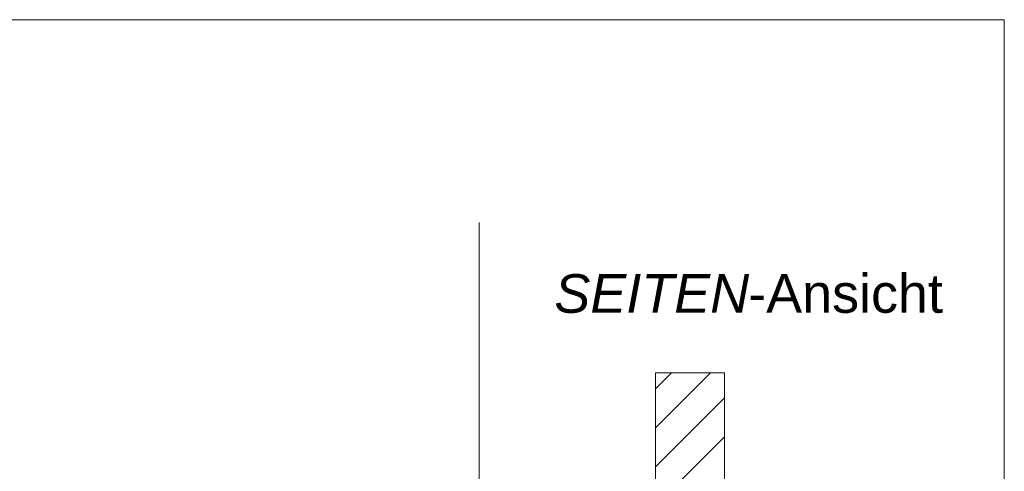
# Model space of a CAD drawing. Extents: x -620 to 300, y 62 to 1112.
# Tile 134 of 236: x 160 to 196, y 717 to 733. Entities that reach past the tile are written whole.
import ezdxf
from ezdxf.lldxf.tags import DXFTag

# ---------------------------------------------------------------- set-up
doc = ezdxf.new("R2010")
doc.units = 0
doc.layers.get('0').update_dxf_attribs({"lineweight": 13})
doc.layers.add('E_Detail_Beschriftung', color=7, linetype='Continuous', lineweight=13, true_color=0x009900)
doc.layers.add('E_Detail_Wandschraffur', color=7, linetype='Continuous', lineweight=5, true_color=0xc0c0c0)
doc.layers.add('E_Detail_Linie_Text_Bem', color=7, linetype='Continuous', lineweight=13)
doc.styles.get("Standard").update_dxf_attribs({"font": 'ARIALN.TTF'})
tags = doc.linetypes.add('fein_strichliert', pattern=[4, 1, -2, 1]).pattern_tags.tags
tags[8:9] = [DXFTag(74, 4), DXFTag(75, 0), DXFTag(340, '0'), DXFTag(46, 0.0), DXFTag(50, 0.0), DXFTag(44, 0.0), DXFTag(45, 0.0)]
tags[6:7] = [DXFTag(74, 4), DXFTag(75, 0), DXFTag(340, '0'), DXFTag(46, 0.0), DXFTag(50, 0.0), DXFTag(44, 0.0), DXFTag(45, 0.0)]
tags[4:5] = [DXFTag(74, 4), DXFTag(75, 0), DXFTag(340, '0'), DXFTag(46, 0.0), DXFTag(50, 0.0), DXFTag(44, 0.0), DXFTag(45, 0.0)]
tags = doc.linetypes.add('fein_strichliert-A06GA2B28I', pattern=[4, 1, -2, 1]).pattern_tags.tags
tags[8:9] = [DXFTag(74, 4), DXFTag(75, 0), DXFTag(340, '0'), DXFTag(46, 0.0), DXFTag(50, 0.0), DXFTag(44, 0.0), DXFTag(45, 0.0)]
tags[6:7] = [DXFTag(74, 4), DXFTag(75, 0), DXFTag(340, '0'), DXFTag(46, 0.0), DXFTag(50, 0.0), DXFTag(44, 0.0), DXFTag(45, 0.0)]
tags[4:5] = [DXFTag(74, 4), DXFTag(75, 0), DXFTag(340, '0'), DXFTag(46, 0.0), DXFTag(50, 0.0), DXFTag(44, 0.0), DXFTag(45, 0.0)]

# ---------------------------------------------------------------- blocks, each defined once
blk = doc.blocks.new('Referenz-A06GA2B58I')
at = {"layer": 'E_Detail_Linie_Text_Bem', "linetype": 'fein_strichliert-A06GA2B28I', "ltscale": 0.65}
for p, q in [((195.846, 732.874), (133.077, 732.874)), ((195.846, 671.557), (195.846, 732.874)), ((176.802, 672.638), (176.802, 725.518))]:
    blk.add_line(p, q, dxfattribs=at)
at = {"layer": 'E_Detail_Linie_Text_Bem', "linetype": 'Continuous', "ltscale": 0.13}
for p, q in [((183.193, 720.081), (185.693, 720.081)), ((183.193, 715.946), (183.193, 720.081)), ((185.693, 720.081), (185.693, 715.946))]:
    blk.add_line(p, q, dxfattribs=at)
at = {"layer": 'E_Detail_Wandschraffur', "linetype": 'ByBlock', "ltscale": 0.13}
for p, q in [((183.193, 718.086), (185.188, 720.081)), ((183.882, 715.946), (185.693, 717.757))]:
    blk.add_line(p, q, dxfattribs=at)
at = {"layer": 'E_Detail_Wandschraffur', "linetype": 'fein_strichliert', "ltscale": 0.13}
for p, q in [((183.193, 719.5), (183.774, 720.081)), ((183.193, 716.672), (185.693, 719.172))]:
    blk.add_line(p, q, dxfattribs=at)
at = {"layer": 'E_Detail_Beschriftung', "linetype": 'Continuous', "lineweight": -2, "ltscale": 0.25, "char_height": 1.4, "attachment_point": 1}
for s, insert in [('{\\fArial;-Ansicht}', (186.558, 723.652)), ('{\\fArial|b0|i1;SEITEN}', (179.528, 723.652))]:
    blk.add_mtext(s, dxfattribs=dict(at, insert=insert))

msp = doc.modelspace()

# ---------------------------------------------------------------- block references
at = {"color": 8, "lineweight": 25, "ltscale": 0.25, "true_color": 0x808080}
msp.add_blockref('Referenz-A06GA2B58I', (0, 0), dxfattribs=at)

doc.saveas('drawing.dxf')
